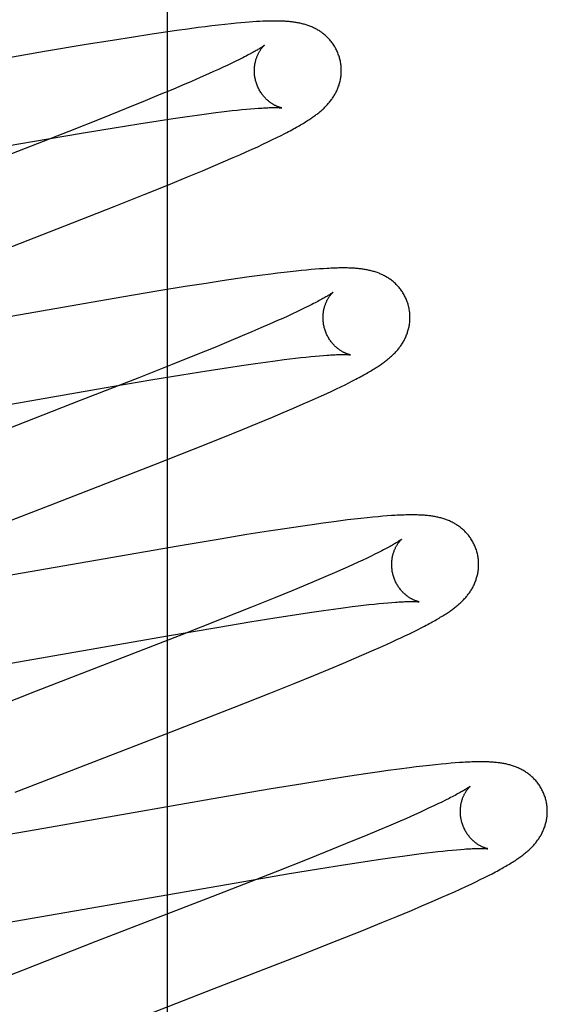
# Model space of a CAD drawing. Header units: inches. Extents: x 0 to 293, y 0 to 190.
# Tile 49 of 84: x 98.622 to 98.743, y 97.991 to 98.217. Entities that reach past the tile are written whole.
import ezdxf

# ---------------------------------------------------------------- set-up
doc = ezdxf.new("R2010")
doc.units = ezdxf.units.IN
doc.header["$LTSCALE"] = 16.12069
doc.header["$MEASUREMENT"] = 0
doc.linetypes.add('HIDDEN', pattern=[0.2, 0.1, -0.1])
doc.layers.add('DEFAULT_2', color=8, linetype='HIDDEN')

msp = doc.modelspace()

# ---------------------------------------------------------------- linework, layer by layer
at = {"layer": 'DEFAULT_2', "color": 8, "linetype": 'HIDDEN'}
for p, q in [((98.65561, 94.30945), (98.65561, 99.80995)), ((98.66269, 98.21551), (98.66025, 98.21519)), ((98.66427, 98.21572), (98.66269, 98.21551)), ((98.66581, 98.21591), (98.66427, 98.21572)), ((98.66731, 98.21608), (98.66581, 98.21591)), ((98.66878, 98.21625), (98.66731, 98.21608)), ((98.67022, 98.2164), (98.66878, 98.21625)), ((98.67143, 98.21652), (98.67022, 98.2164)), ((98.67249, 98.21662), (98.67143, 98.21652)), ((98.67347, 98.2167), (98.67249, 98.21662)), ((98.6744, 98.21677), (98.67347, 98.2167)), ((98.67526, 98.21684), (98.6744, 98.21677)), ((98.67607, 98.21689), (98.67526, 98.21684)), ((98.67684, 98.21693), (98.67607, 98.21689)), ((98.64779, 98.21335), (98.64294, 98.21258)), ((98.65153, 98.21393), (98.64779, 98.21335)), ((98.65512, 98.21446), (98.65153, 98.21393)), ((98.65773, 98.21484), (98.65512, 98.21446)), ((98.66025, 98.21519), (98.65773, 98.21484)), ((98.63686, 98.21159), (98.6273, 98.20998)), ((98.64294, 98.21258), (98.63686, 98.21159)), ((98.6273, 98.20998), (98.57644, 98.20114)), ((98.66944, 98.20688), (98.66841, 98.2064)), ((98.6704, 98.20734), (98.66944, 98.20688)), ((98.67131, 98.20778), (98.6704, 98.20734)), ((98.67216, 98.2082), (98.67131, 98.20778)), ((98.67295, 98.20859), (98.67216, 98.2082)), ((98.66501, 98.20485), (98.66313, 98.20402)), ((98.6662, 98.20538), (98.66501, 98.20485)), ((98.66734, 98.2059), (98.6662, 98.20538)), ((98.66841, 98.2064), (98.66734, 98.2059)), ((98.65903, 98.20225), (98.65682, 98.20131)), ((98.66114, 98.20315), (98.65903, 98.20225)), ((98.66313, 98.20402), (98.66114, 98.20315)), ((98.65372, 98.20002), (98.65045, 98.19867)), ((98.65682, 98.20131), (98.65372, 98.20002)), ((98.65045, 98.19867), (98.64613, 98.19691)), ((98.64613, 98.19691), (98.64065, 98.19472)), ((98.66011, 98.19507), (98.66241, 98.19539)), ((98.66241, 98.19539), (98.6646, 98.19569)), ((98.6646, 98.19569), (98.66668, 98.19596)), ((98.66668, 98.19596), (98.66799, 98.19612)), ((98.66799, 98.19612), (98.66926, 98.19627)), ((98.66926, 98.19627), (98.67047, 98.19641)), ((98.67047, 98.19641), (98.67162, 98.19653)), ((98.67162, 98.19653), (98.67272, 98.19665)), ((98.67272, 98.19665), (98.67374, 98.19674)), ((98.67374, 98.19674), (98.6747, 98.19683)), ((98.6747, 98.19683), (98.67563, 98.1969)), ((98.64065, 98.19472), (98.6329, 98.19165)), ((98.6433, 98.19248), (98.649, 98.19339)), ((98.649, 98.19339), (98.65348, 98.19409)), ((98.65348, 98.19409), (98.65689, 98.1946)), ((98.65689, 98.1946), (98.66011, 98.19507)), ((98.6329, 98.19165), (98.61833, 98.18596)), ((98.62452, 98.18931), (98.63627, 98.19131)), ((98.63627, 98.19131), (98.6433, 98.19248)), ((98.68078, 98.19025), (98.68172, 98.19072)), ((98.68172, 98.19072), (98.68259, 98.19117)), ((98.57448, 98.18061), (98.62452, 98.18931)), ((98.67634, 98.18813), (98.67756, 98.1887)), ((98.67756, 98.1887), (98.6787, 98.18924)), ((98.6787, 98.18924), (98.67978, 98.18976)), ((98.67978, 98.18976), (98.68078, 98.19025)), ((98.67073, 98.18562), (98.67222, 98.18627)), ((98.67222, 98.18627), (98.67366, 98.18692)), ((98.67366, 98.18692), (98.67504, 98.18754)), ((98.67504, 98.18754), (98.67634, 98.18813)), ((98.66607, 98.18361), (98.66843, 98.18462)), ((98.66843, 98.18462), (98.67073, 98.18562)), ((98.66023, 98.18117), (98.66363, 98.18258)), ((98.66363, 98.18258), (98.66607, 98.18361)), ((98.6502, 98.1771), (98.6558, 98.17935)), ((98.6558, 98.17935), (98.66023, 98.18117)), ((98.64335, 98.17437), (98.6502, 98.1771)), ((98.63197, 98.16991), (98.64335, 98.17437)), ((98.68091, 98.15903), (98.67933, 98.15883)), ((98.68241, 98.15921), (98.68091, 98.15903)), ((98.68383, 98.15937), (98.68241, 98.15921)), ((98.68516, 98.15952), (98.68383, 98.15937)), ((98.6864, 98.15965), (98.68516, 98.15952)), ((98.68755, 98.15976), (98.6864, 98.15965)), ((98.68862, 98.15986), (98.68755, 98.15976)), ((98.68963, 98.15994), (98.68862, 98.15986)), ((98.69058, 98.16001), (98.68963, 98.15994)), ((98.69148, 98.16007), (98.69058, 98.16001)), ((98.66448, 98.1567), (98.65964, 98.15594)), ((98.6682, 98.15727), (98.66448, 98.1567)), ((98.67177, 98.1578), (98.6682, 98.15727)), ((98.67435, 98.15816), (98.67177, 98.1578)), ((98.67687, 98.15851), (98.67435, 98.15816)), ((98.67933, 98.15883), (98.67687, 98.15851)), ((98.65359, 98.15495), (98.64512, 98.15354)), ((98.65964, 98.15594), (98.65359, 98.15495)), ((98.64512, 98.15354), (98.58373, 98.14289)), ((98.68533, 98.15013), (98.68431, 98.14966)), ((98.68629, 98.15059), (98.68533, 98.15013)), ((98.68719, 98.15103), (98.68629, 98.15059)), ((98.68803, 98.15144), (98.68719, 98.15103)), ((98.68881, 98.15184), (98.68803, 98.15144)), ((98.68093, 98.14812), (98.67907, 98.14729)), ((98.68211, 98.14865), (98.68093, 98.14812)), ((98.68324, 98.14916), (98.68211, 98.14865)), ((98.68431, 98.14966), (98.68324, 98.14916)), ((98.67499, 98.14553), (98.6728, 98.1446)), ((98.67708, 98.14643), (98.67499, 98.14553)), ((98.67907, 98.14729), (98.67708, 98.14643)), ((98.66971, 98.14331), (98.66645, 98.14197)), ((98.6728, 98.1446), (98.66971, 98.14331)), ((98.66645, 98.14197), (98.66216, 98.14022)), ((98.66216, 98.14022), (98.65671, 98.13803)), ((98.67583, 98.13827), (98.67815, 98.1386)), ((98.67815, 98.1386), (98.68035, 98.13889)), ((98.68035, 98.13889), (98.68244, 98.13916)), ((98.68244, 98.13916), (98.68377, 98.13933)), ((98.68377, 98.13933), (98.68504, 98.13948)), ((98.68504, 98.13948), (98.68626, 98.13962)), ((98.68626, 98.13962), (98.68742, 98.13974)), ((98.68742, 98.13974), (98.68853, 98.13986)), ((98.68853, 98.13986), (98.68957, 98.13996)), ((98.68957, 98.13996), (98.69055, 98.14004)), ((98.69055, 98.14004), (98.69147, 98.14012)), ((98.65671, 98.13803), (98.64898, 98.13497)), ((98.65888, 98.13565), (98.66462, 98.13658)), ((98.66462, 98.13658), (98.66915, 98.13728)), ((98.66915, 98.13728), (98.67258, 98.1378)), ((98.67258, 98.1378), (98.67583, 98.13827)), ((98.64898, 98.13497), (98.63554, 98.12972)), ((98.64104, 98.13265), (98.65179, 98.13448)), ((98.65179, 98.13448), (98.65888, 98.13565)), ((98.69731, 98.13383), (98.69815, 98.13425)), ((98.69815, 98.13425), (98.69893, 98.13466)), ((98.59071, 98.12389), (98.64104, 98.13265)), ((98.69221, 98.13138), (98.69337, 98.13192)), ((98.69337, 98.13192), (98.69446, 98.13243)), ((98.69446, 98.13243), (98.69547, 98.13292)), ((98.69547, 98.13292), (98.69642, 98.13339)), ((98.69642, 98.13339), (98.69731, 98.13383)), ((98.63554, 98.12972), (98.6079, 98.11903)), ((98.68682, 98.12896), (98.68828, 98.1296)), ((98.68828, 98.1296), (98.68967, 98.13022)), ((98.68967, 98.13022), (98.69098, 98.13081)), ((98.69098, 98.13081), (98.69221, 98.13138)), ((98.68218, 98.12696), (98.68454, 98.12797)), ((98.68454, 98.12797), (98.68682, 98.12896)), ((98.67639, 98.12453), (98.67976, 98.12593)), ((98.67976, 98.12593), (98.68218, 98.12696)), ((98.6683, 98.12123), (98.67287, 98.12309)), ((98.67287, 98.12309), (98.67639, 98.12453)), ((98.66158, 98.11855), (98.6683, 98.12123)), ((98.65246, 98.11496), (98.66158, 98.11855)), ((98.69855, 98.10246), (98.69701, 98.10228)), ((98.70005, 98.10263), (98.69855, 98.10246)), ((98.70149, 98.10279), (98.70005, 98.10263)), ((98.70281, 98.10292), (98.70149, 98.10279)), ((98.70401, 98.10303), (98.70281, 98.10292)), ((98.70511, 98.10312), (98.70401, 98.10303)), ((98.70614, 98.1032), (98.70511, 98.10312)), ((98.68257, 98.10026), (98.67879, 98.09968)), ((98.68621, 98.10081), (98.68257, 98.10026)), ((98.68885, 98.10119), (98.68621, 98.10081)), ((98.6914, 98.10155), (98.68885, 98.10119)), ((98.69387, 98.10188), (98.6914, 98.10155)), ((98.69546, 98.10208), (98.69387, 98.10188)), ((98.69701, 98.10228), (98.69546, 98.10208)), ((98.66774, 98.09789), (98.65808, 98.09626)), ((98.67388, 98.0989), (98.66774, 98.09789)), ((98.67879, 98.09968), (98.67388, 98.0989)), ((98.65808, 98.09626), (98.60919, 98.08776)), ((98.70149, 98.09352), (98.70049, 98.09305)), ((98.70243, 98.09397), (98.70149, 98.09352)), ((98.70331, 98.0944), (98.70243, 98.09397)), ((98.70413, 98.09481), (98.70331, 98.0944)), ((98.70489, 98.09519), (98.70413, 98.09481)), ((98.69595, 98.09098), (98.69403, 98.09014)), ((98.69716, 98.09152), (98.69595, 98.09098)), ((98.69833, 98.09205), (98.69716, 98.09152)), ((98.69944, 98.09256), (98.69833, 98.09205)), ((98.70049, 98.09305), (98.69944, 98.09256)), ((98.69199, 98.08925), (98.68985, 98.08834)), ((98.69403, 98.09014), (98.69199, 98.08925)), ((98.68683, 98.08707), (98.68445, 98.08608)), ((98.68985, 98.08834), (98.68683, 98.08707)), ((98.68028, 98.08437), (98.67495, 98.08222)), ((98.68445, 98.08608), (98.68028, 98.08437)), ((98.67495, 98.08222), (98.66835, 98.07959)), ((98.6938, 98.08179), (98.69601, 98.08208)), ((98.69601, 98.08208), (98.6981, 98.08236)), ((98.6981, 98.08236), (98.69943, 98.08252)), ((98.69943, 98.08252), (98.70071, 98.08267)), ((98.70071, 98.08267), (98.70193, 98.08281)), ((98.70193, 98.08281), (98.7031, 98.08294)), ((98.7031, 98.08294), (98.7042, 98.08305)), ((98.7042, 98.08305), (98.70525, 98.08315)), ((98.70525, 98.08315), (98.70624, 98.08324)), ((98.70624, 98.08324), (98.70716, 98.08332)), ((98.67453, 98.07884), (98.68027, 98.07976)), ((98.68027, 98.07976), (98.68479, 98.08047)), ((98.68479, 98.08047), (98.68822, 98.08099)), ((98.68822, 98.08099), (98.69148, 98.08146)), ((98.69148, 98.08146), (98.6938, 98.08179)), ((98.65561, 98.07564), (98.66744, 98.07766)), ((98.66835, 98.07959), (98.65829, 98.07564)), ((98.66744, 98.07766), (98.67453, 98.07884)), ((98.71307, 98.07702), (98.71391, 98.07745)), ((98.71391, 98.07745), (98.7147, 98.07786)), ((98.60062, 98.0661), (98.65561, 98.07564)), ((98.65829, 98.07564), (98.62542, 98.06291)), ((98.7102, 98.07562), (98.71122, 98.07611)), ((98.71122, 98.07611), (98.71218, 98.07658)), ((98.71218, 98.07658), (98.71307, 98.07702)), ((98.7031, 98.07238), (98.70456, 98.07303)), ((98.70456, 98.07303), (98.70597, 98.07366)), ((98.70597, 98.07366), (98.70729, 98.07426)), ((98.70729, 98.07426), (98.70852, 98.07483)), ((98.69852, 98.0704), (98.70084, 98.07139)), ((98.70084, 98.07139), (98.7031, 98.07238)), ((98.69275, 98.06798), (98.6961, 98.06937)), ((98.6961, 98.06937), (98.69852, 98.0704)), ((98.68471, 98.06469), (98.68926, 98.06654)), ((98.68926, 98.06654), (98.69275, 98.06798)), ((98.679, 98.0624), (98.68471, 98.06469)), ((98.62542, 98.06291), (98.60749, 98.05592)), ((98.671, 98.05924), (98.679, 98.0624)), ((98.65507, 98.05304), (98.671, 98.05924)), ((98.62055, 98.03966), (98.65507, 98.05304)), ((98.71584, 98.04584), (98.71434, 98.04567)), ((98.71725, 98.04599), (98.71584, 98.04584)), ((98.71854, 98.04612), (98.71725, 98.04599)), ((98.71972, 98.04623), (98.71854, 98.04612)), ((98.7208, 98.04632), (98.71972, 98.04623)), ((98.72179, 98.0464), (98.7208, 98.04632)), ((98.72272, 98.04647), (98.72179, 98.0464)), ((98.70116, 98.04389), (98.6975, 98.04334)), ((98.70381, 98.04428), (98.70116, 98.04389)), ((98.70638, 98.04464), (98.70381, 98.04428)), ((98.70887, 98.04498), (98.70638, 98.04464)), ((98.71126, 98.04529), (98.70887, 98.04498)), ((98.71281, 98.04549), (98.71126, 98.04529)), ((98.71434, 98.04567), (98.71281, 98.04549)), ((98.68676, 98.04163), (98.67947, 98.04042)), ((98.69274, 98.0426), (98.68676, 98.04163)), ((98.6975, 98.04334), (98.69274, 98.0426)), ((98.67947, 98.04042), (98.6674, 98.03836)), ((98.6674, 98.03836), (98.62539, 98.03103)), ((98.7178, 98.03697), (98.71683, 98.03651)), ((98.7187, 98.03741), (98.7178, 98.03697)), ((98.71955, 98.03783), (98.7187, 98.03741)), ((98.72034, 98.03823), (98.71955, 98.03783)), ((98.71241, 98.03449), (98.71053, 98.03366)), ((98.7136, 98.03502), (98.71241, 98.03449)), ((98.71473, 98.03554), (98.7136, 98.03502)), ((98.71581, 98.03604), (98.71473, 98.03554)), ((98.71683, 98.03651), (98.71581, 98.03604)), ((98.70854, 98.03279), (98.70644, 98.03189)), ((98.71053, 98.03366), (98.70854, 98.03279)), ((98.62539, 98.03103), (98.61266, 98.02886)), ((98.70423, 98.03096), (98.70113, 98.02966)), ((98.70644, 98.03189), (98.70423, 98.03096)), ((98.69786, 98.02831), (98.69355, 98.02656)), ((98.70113, 98.02966), (98.69786, 98.02831)), ((98.69355, 98.02656), (98.68808, 98.02436)), ((98.70961, 98.025), (98.71182, 98.0253)), ((98.71182, 98.0253), (98.71391, 98.02557)), ((98.71391, 98.02557), (98.71524, 98.02573)), ((98.71524, 98.02573), (98.71652, 98.02588)), ((98.71652, 98.02588), (98.71774, 98.02602)), ((98.71774, 98.02602), (98.71891, 98.02615)), ((98.71891, 98.02615), (98.72001, 98.02626)), ((98.72001, 98.02626), (98.72106, 98.02637)), ((98.72106, 98.02637), (98.72205, 98.02645)), ((98.72205, 98.02645), (98.72297, 98.02653)), ((98.68808, 98.02436), (98.68033, 98.0213)), ((98.69606, 98.02297), (98.70059, 98.02368)), ((98.70059, 98.02368), (98.70403, 98.0242)), ((98.70403, 98.0242), (98.70728, 98.02467)), ((98.70728, 98.02467), (98.70961, 98.025)), ((98.68033, 98.0213), (98.66578, 98.01562)), ((98.67137, 98.01885), (98.68322, 98.02087)), ((98.68322, 98.02087), (98.69032, 98.02205)), ((98.69032, 98.02205), (98.69606, 98.02297)), ((98.72939, 98.0205), (98.73023, 98.02093)), ((98.61631, 98.0093), (98.67137, 98.01885)), ((98.72421, 98.01799), (98.7254, 98.01855)), ((98.7254, 98.01855), (98.72651, 98.01907)), ((98.72651, 98.01907), (98.72753, 98.01957)), ((98.72753, 98.01957), (98.72849, 98.02005)), ((98.72849, 98.02005), (98.72939, 98.0205)), ((98.72015, 98.01615), (98.72158, 98.01679)), ((98.72158, 98.01679), (98.72294, 98.0174)), ((98.72294, 98.0174), (98.72421, 98.01799)), ((98.66578, 98.01562), (98.63915, 98.00531)), ((98.71411, 98.01352), (98.71643, 98.01452)), ((98.71643, 98.01452), (98.71868, 98.0155)), ((98.71868, 98.0155), (98.72015, 98.01615)), ((98.70834, 98.0111), (98.71169, 98.0125)), ((98.71169, 98.0125), (98.71411, 98.01352)), ((98.70031, 98.00782), (98.70486, 98.00967)), ((98.70486, 98.00967), (98.70834, 98.0111)), ((98.69461, 98.00554), (98.70031, 98.00782)), ((98.63915, 98.00531), (98.62237, 97.99877)), ((98.68559, 98.00198), (98.69461, 98.00554)), ((98.66635, 97.9945), (98.68559, 98.00198)), ((98.62237, 97.99877), (98.61257, 97.99489)), ((98.6363, 97.98285), (98.66635, 97.9945))]:
    msp.add_line(p, q, dxfattribs=at)
for points in [[(98.69518, 98.2085), (98.69512, 98.20871), (98.69505, 98.20896), (98.69496, 98.2092), (98.69488, 98.20944), (98.69478, 98.20968), (98.69468, 98.20992), (98.69458, 98.21015), (98.69447, 98.21038), (98.69435, 98.21061), (98.69423, 98.21083), (98.6941, 98.21105), (98.69397, 98.21127), (98.69383, 98.21148), (98.69369, 98.21169), (98.69355, 98.2119), (98.6934, 98.2121), (98.69325, 98.21229), (98.69309, 98.21248), (98.69293, 98.21267), (98.69277, 98.21285), (98.6926, 98.21303), (98.69243, 98.21321), (98.69226, 98.21338), (98.69209, 98.21354), (98.69191, 98.2137), (98.69173, 98.21386), (98.69155, 98.21401), (98.69136, 98.21415), (98.69117, 98.21429), (98.69099, 98.21443), (98.69079, 98.21456), (98.6906, 98.21469), (98.6904, 98.21482), (98.6902, 98.21494), (98.69, 98.21506), (98.6898, 98.21517), (98.68959, 98.21528), (98.68938, 98.21539), (98.68918, 98.21549), (98.68897, 98.21558), (98.68876, 98.21567), (98.68855, 98.21576), (98.68834, 98.21585), (98.68812, 98.21593), (98.68791, 98.21601), (98.68769, 98.21608), (98.68747, 98.21615), (98.68725, 98.21622), (98.68702, 98.21628), (98.6868, 98.21634), (98.68658, 98.2164), (98.68635, 98.21646), (98.68612, 98.21651), (98.6859, 98.21656), (98.68567, 98.2166), (98.68544, 98.21664), (98.68521, 98.21668), (98.68498, 98.21672), (98.68475, 98.21675), (98.68452, 98.21679), (98.68429, 98.21682), (98.68405, 98.21684), (98.68382, 98.21687), (98.68358, 98.21689), (98.68334, 98.21691), (98.68309, 98.21693), (98.68285, 98.21695), (98.68259, 98.21696), (98.68234, 98.21698), (98.68208, 98.21699), (98.68182, 98.217), (98.68156, 98.21701), (98.68129, 98.21702), (98.68101, 98.21702), (98.68073, 98.21703), (98.68044, 98.21703), (98.68015, 98.21703), (98.67985, 98.21703), (98.67955, 98.21702), (98.67923, 98.21702), (98.67892, 98.21701), (98.67859, 98.217), (98.67826, 98.21699), (98.67791, 98.21698), (98.67756, 98.21697), (98.67684, 98.21693)], [(98.67786, 98.21144), (98.67786, 98.21143), (98.67784, 98.21142), (98.67782, 98.2114), (98.67779, 98.21138), (98.67775, 98.21135), (98.6777, 98.21131), (98.67764, 98.21127), (98.67757, 98.21122), (98.67749, 98.21116), (98.6774, 98.2111), (98.67729, 98.21103), (98.67718, 98.21096), (98.67705, 98.21087), (98.6769, 98.21078), (98.67675, 98.21068), (98.67658, 98.21058), (98.67639, 98.21047), (98.67619, 98.21035), (98.67597, 98.21022), (98.67574, 98.21008), (98.67549, 98.20994), (98.67522, 98.2098), (98.67495, 98.20964), (98.67465, 98.20948), (98.67434, 98.20932), (98.67402, 98.20915), (98.67368, 98.20897), (98.67332, 98.20878), (98.67295, 98.20859)], [(98.67592, 98.20314), (98.67586, 98.20334), (98.67581, 98.20358), (98.67576, 98.20381), (98.67571, 98.20405), (98.67568, 98.20428), (98.67564, 98.20452), (98.67562, 98.20475), (98.6756, 98.20498), (98.67559, 98.20521), (98.67558, 98.20544), (98.67558, 98.20567), (98.67559, 98.2059), (98.6756, 98.20612), (98.67561, 98.20634), (98.67563, 98.20656), (98.67566, 98.20677), (98.67569, 98.20698), (98.67572, 98.20718), (98.67576, 98.20739), (98.6758, 98.20758), (98.67585, 98.20777), (98.67589, 98.20796), (98.67595, 98.20814), (98.676, 98.20831), (98.67605, 98.20848), (98.67611, 98.20865), (98.67617, 98.2088), (98.67623, 98.20896), (98.6763, 98.20911), (98.67636, 98.20925), (98.67642, 98.20939), (98.67649, 98.20953), (98.67656, 98.20966), (98.67662, 98.20978), (98.67669, 98.2099), (98.67675, 98.21002), (98.67682, 98.21013), (98.67689, 98.21023), (98.67695, 98.21034), (98.67702, 98.21043), (98.67708, 98.21053), (98.67714, 98.21061), (98.67721, 98.2107), (98.67727, 98.21078), (98.67733, 98.21085), (98.67738, 98.21093), (98.67744, 98.21099), (98.67749, 98.21106), (98.67754, 98.21111), (98.67759, 98.21117), (98.67764, 98.21122), (98.67768, 98.21126), (98.67772, 98.2113), (98.67775, 98.21134), (98.67779, 98.21137), (98.67781, 98.21139), (98.67783, 98.21141), (98.67785, 98.21143), (98.67786, 98.21144), (98.67787, 98.21144)], [(98.68259, 98.19117), (98.68301, 98.19138), (98.68341, 98.19159), (98.6838, 98.1918), (98.68418, 98.192), (98.68454, 98.1922), (98.68489, 98.1924), (98.68524, 98.19259), (98.68557, 98.19277), (98.68588, 98.19295), (98.68619, 98.19313), (98.68649, 98.19331), (98.68677, 98.19348), (98.68705, 98.19365), (98.68732, 98.19381), (98.68758, 98.19397), (98.68783, 98.19413), (98.68807, 98.19429), (98.68831, 98.19444), (98.68854, 98.1946), (98.68876, 98.19475), (98.68898, 98.1949), (98.68919, 98.19505), (98.68939, 98.1952), (98.6896, 98.19534), (98.6898, 98.19549), (98.68999, 98.19564), (98.69018, 98.19579), (98.69037, 98.19594), (98.69056, 98.19609), (98.69074, 98.19624), (98.69092, 98.19639), (98.69109, 98.19655), (98.69127, 98.1967), (98.69144, 98.19686), (98.69161, 98.19702), (98.69178, 98.19718), (98.69195, 98.19735), (98.69211, 98.19752), (98.69227, 98.19769), (98.69243, 98.19786), (98.69258, 98.19804), (98.69274, 98.19821), (98.69289, 98.19839), (98.69303, 98.19858), (98.69317, 98.19876), (98.69331, 98.19895), (98.69345, 98.19913), (98.69358, 98.19932), (98.69371, 98.19952), (98.69383, 98.19971), (98.69396, 98.19991), (98.69408, 98.20012), (98.69419, 98.20032), (98.6943, 98.20053), (98.69441, 98.20074), (98.69451, 98.20096), (98.69461, 98.20117), (98.69471, 98.20139), (98.6948, 98.20161), (98.69488, 98.20183), (98.69496, 98.20206), (98.69504, 98.20229), (98.69511, 98.20252), (98.69518, 98.20275), (98.69524, 98.20299), (98.6953, 98.20322), (98.69535, 98.20347), (98.6954, 98.20371), (98.69544, 98.20396), (98.69548, 98.2042), (98.69551, 98.20445), (98.69553, 98.20471), (98.69555, 98.20496), (98.69556, 98.20521), (98.69557, 98.20547), (98.69557, 98.20573), (98.69557, 98.20598), (98.69556, 98.20624), (98.69554, 98.2065), (98.69552, 98.20676), (98.69549, 98.20701), (98.69545, 98.20727), (98.69541, 98.20753), (98.69536, 98.20778), (98.6953, 98.20804), (98.69524, 98.20829), (98.69518, 98.2085)], [(98.68187, 98.19705), (98.68186, 98.19705), (98.68185, 98.19705), (98.68183, 98.19705), (98.6818, 98.19706), (98.68176, 98.19707), (98.68172, 98.19708), (98.68168, 98.19709), (98.68162, 98.1971), (98.68156, 98.19712), (98.6815, 98.19714), (98.68143, 98.19716), (98.68136, 98.19718), (98.68128, 98.19721), (98.6812, 98.19723), (98.68111, 98.19727), (98.68102, 98.1973), (98.68093, 98.19734), (98.68083, 98.19738), (98.68073, 98.19742), (98.68063, 98.19747), (98.68052, 98.19752), (98.68041, 98.19757), (98.6803, 98.19763), (98.68019, 98.19769), (98.68007, 98.19775), (98.67995, 98.19782), (98.67983, 98.19789), (98.67971, 98.19797), (98.67959, 98.19805), (98.67946, 98.19814), (98.67933, 98.19823), (98.6792, 98.19832), (98.67906, 98.19842), (98.67893, 98.19853), (98.6788, 98.19864), (98.67866, 98.19876), (98.67852, 98.19888), (98.67839, 98.199), (98.67825, 98.19914), (98.67811, 98.19928), (98.67798, 98.19942), (98.67784, 98.19958), (98.6777, 98.19974), (98.67757, 98.1999), (98.67744, 98.20007), (98.67731, 98.20024), (98.67718, 98.20042), (98.67706, 98.20061), (98.67694, 98.2008), (98.67682, 98.201), (98.67671, 98.2012), (98.6766, 98.2014), (98.67649, 98.20161), (98.67639, 98.20183), (98.6763, 98.20204), (98.67621, 98.20226), (98.67613, 98.20249), (98.67605, 98.20271), (98.67597, 98.20294), (98.67592, 98.20314)], [(98.67563, 98.1969), (98.67649, 98.19697), (98.6769, 98.19699), (98.67729, 98.19702), (98.67766, 98.19704), (98.67801, 98.19706), (98.67835, 98.19707), (98.67866, 98.19709), (98.67896, 98.1971), (98.67924, 98.19711), (98.67951, 98.19711), (98.67976, 98.19712), (98.67999, 98.19712), (98.6802, 98.19712), (98.6804, 98.19712), (98.68059, 98.19712), (98.68076, 98.19711), (98.68092, 98.19711), (98.68106, 98.1971), (98.68119, 98.1971), (98.68131, 98.19709), (98.68142, 98.19709), (98.68151, 98.19708), (98.68159, 98.19707), (98.68166, 98.19707), (98.68172, 98.19706), (98.68177, 98.19706), (98.68181, 98.19705), (98.68184, 98.19705), (98.68186, 98.19705), (98.68187, 98.19705)], [(98.58874, 98.15315), (98.61225, 98.16227), (98.63197, 98.16991)], [(98.71098, 98.15171), (98.71091, 98.15192), (98.71084, 98.15217), (98.71075, 98.15242), (98.71066, 98.15266), (98.71057, 98.1529), (98.71047, 98.15314), (98.71036, 98.15338), (98.71025, 98.15361), (98.71013, 98.15384), (98.71, 98.15406), (98.70988, 98.15429), (98.70974, 98.15451), (98.70961, 98.15472), (98.70946, 98.15493), (98.70932, 98.15514), (98.70917, 98.15534), (98.70901, 98.15554), (98.70885, 98.15573), (98.70869, 98.15592), (98.70852, 98.1561), (98.70835, 98.15628), (98.70818, 98.15646), (98.70801, 98.15663), (98.70783, 98.15679), (98.70765, 98.15695), (98.70747, 98.15711), (98.70728, 98.15726), (98.70709, 98.1574), (98.7069, 98.15755), (98.70671, 98.15768), (98.70652, 98.15782), (98.70632, 98.15795), (98.70612, 98.15807), (98.70591, 98.1582), (98.70571, 98.15831), (98.7055, 98.15842), (98.7053, 98.15853), (98.70509, 98.15864), (98.70488, 98.15874), (98.70467, 98.15883), (98.70446, 98.15892), (98.70424, 98.15901), (98.70402, 98.1591), (98.70381, 98.15918), (98.70359, 98.15925), (98.70336, 98.15933), (98.70314, 98.1594), (98.70292, 98.15946), (98.70269, 98.15953), (98.70247, 98.15959), (98.70224, 98.15964), (98.70201, 98.15969), (98.70178, 98.15974), (98.70155, 98.15979), (98.70132, 98.15984), (98.70109, 98.15988), (98.70086, 98.15991), (98.70063, 98.15995), (98.70039, 98.15998), (98.70015, 98.16001), (98.69991, 98.16004), (98.69967, 98.16007), (98.69943, 98.16009), (98.69918, 98.16012), (98.69892, 98.16014), (98.69866, 98.16016), (98.6984, 98.16017), (98.69813, 98.16019), (98.69785, 98.1602), (98.69756, 98.16021), (98.69727, 98.16022), (98.69697, 98.16023), (98.69667, 98.16023), (98.69635, 98.16024), (98.69603, 98.16024), (98.6957, 98.16024), (98.69536, 98.16023), (98.69502, 98.16023), (98.69466, 98.16022), (98.69429, 98.16021), (98.69392, 98.1602), (98.69354, 98.16018), (98.69315, 98.16016), (98.69274, 98.16015), (98.69233, 98.16012), (98.69148, 98.16007)], [(98.69366, 98.15465), (98.69365, 98.15464), (98.69363, 98.15463), (98.69361, 98.15461), (98.69358, 98.15459), (98.69354, 98.15456), (98.6935, 98.15453), (98.69344, 98.15448), (98.69337, 98.15444), (98.69329, 98.15438), (98.6932, 98.15432), (98.6931, 98.15425), (98.69299, 98.15418), (98.69286, 98.15409), (98.69272, 98.154), (98.69256, 98.15391), (98.69239, 98.1538), (98.69221, 98.15369), (98.69201, 98.15357), (98.6918, 98.15345), (98.69157, 98.15332), (98.69132, 98.15318), (98.69106, 98.15303), (98.69079, 98.15288), (98.6905, 98.15272), (98.69019, 98.15256), (98.68987, 98.15239), (98.68953, 98.15221), (98.68918, 98.15203), (98.68881, 98.15184)], [(98.69171, 98.14635), (98.69165, 98.14655), (98.6916, 98.14678), (98.69155, 98.14702), (98.6915, 98.14725), (98.69147, 98.14749), (98.69144, 98.14772), (98.69141, 98.14796), (98.69139, 98.14819), (98.69138, 98.14842), (98.69137, 98.14865), (98.69137, 98.14888), (98.69138, 98.1491), (98.69139, 98.14932), (98.6914, 98.14954), (98.69142, 98.14976), (98.69145, 98.14997), (98.69148, 98.15018), (98.69151, 98.15039), (98.69155, 98.15059), (98.69159, 98.15078), (98.69163, 98.15097), (98.69168, 98.15116), (98.69173, 98.15134), (98.69179, 98.15151), (98.69184, 98.15168), (98.6919, 98.15185), (98.69196, 98.15201), (98.69202, 98.15216), (98.69208, 98.15231), (98.69215, 98.15245), (98.69221, 98.15259), (98.69228, 98.15273), (98.69234, 98.15286), (98.69241, 98.15298), (98.69247, 98.1531), (98.69254, 98.15322), (98.69261, 98.15333), (98.69267, 98.15343), (98.69274, 98.15354), (98.6928, 98.15363), (98.69287, 98.15373), (98.69293, 98.15382), (98.69299, 98.1539), (98.69305, 98.15398), (98.69311, 98.15406), (98.69317, 98.15413), (98.69322, 98.1542), (98.69328, 98.15426), (98.69333, 98.15432), (98.69338, 98.15437), (98.69342, 98.15442), (98.69347, 98.15447), (98.69351, 98.15451), (98.69354, 98.15454), (98.69357, 98.15457), (98.6936, 98.1546), (98.69362, 98.15462), (98.69364, 98.15463), (98.69365, 98.15464), (98.69366, 98.15465)], [(98.69893, 98.13466), (98.69931, 98.13486), (98.69968, 98.13506), (98.70004, 98.13525), (98.70038, 98.13544), (98.70072, 98.13562), (98.70105, 98.13581), (98.70137, 98.13599), (98.70168, 98.13616), (98.70198, 98.13634), (98.70227, 98.13651), (98.70255, 98.13668), (98.70283, 98.13685), (98.7031, 98.13701), (98.70336, 98.13718), (98.70361, 98.13734), (98.70386, 98.13749), (98.7041, 98.13765), (98.70433, 98.13781), (98.70456, 98.13796), (98.70478, 98.13811), (98.70499, 98.13826), (98.7052, 98.13841), (98.7054, 98.13856), (98.7056, 98.13871), (98.7058, 98.13886), (98.70599, 98.13901), (98.70618, 98.13916), (98.70636, 98.13931), (98.70655, 98.13946), (98.70673, 98.13962), (98.7069, 98.13977), (98.70708, 98.13993), (98.70725, 98.14009), (98.70742, 98.14025), (98.70759, 98.14041), (98.70775, 98.14058), (98.70792, 98.14074), (98.70808, 98.14091), (98.70824, 98.14109), (98.70839, 98.14126), (98.70854, 98.14144), (98.70869, 98.14162), (98.70884, 98.1418), (98.70898, 98.14199), (98.70912, 98.14217), (98.70925, 98.14236), (98.70938, 98.14255), (98.70951, 98.14274), (98.70963, 98.14294), (98.70976, 98.14314), (98.70987, 98.14334), (98.70999, 98.14355), (98.7101, 98.14376), (98.71021, 98.14397), (98.71031, 98.14418), (98.71041, 98.1444), (98.7105, 98.14461), (98.71059, 98.14483), (98.71068, 98.14506), (98.71076, 98.14528), (98.71083, 98.14551), (98.7109, 98.14574), (98.71097, 98.14597), (98.71103, 98.14621), (98.71109, 98.14644), (98.71114, 98.14669), (98.71119, 98.14693), (98.71123, 98.14717), (98.71127, 98.14742), (98.7113, 98.14767), (98.71132, 98.14792), (98.71134, 98.14818), (98.71136, 98.14843), (98.71136, 98.14868), (98.71136, 98.14894), (98.71136, 98.1492), (98.71135, 98.14946), (98.71133, 98.14971), (98.71131, 98.14997), (98.71128, 98.15023), (98.71124, 98.15048), (98.7112, 98.15074), (98.71115, 98.15099), (98.71109, 98.15125), (98.71103, 98.1515), (98.71098, 98.15171)], [(98.69765, 98.14026), (98.69766, 98.14025), (98.69765, 98.14026), (98.69764, 98.14026), (98.69762, 98.14026), (98.69759, 98.14027), (98.69756, 98.14028), (98.69751, 98.14028), (98.69747, 98.1403), (98.69741, 98.14031), (98.69736, 98.14033), (98.69729, 98.14034), (98.69722, 98.14037), (98.69715, 98.14039), (98.69707, 98.14041), (98.69699, 98.14044), (98.6969, 98.14047), (98.69681, 98.14051), (98.69672, 98.14055), (98.69662, 98.14059), (98.69652, 98.14063), (98.69642, 98.14068), (98.69631, 98.14073), (98.69621, 98.14078), (98.6961, 98.14083), (98.69598, 98.1409), (98.69587, 98.14096), (98.69575, 98.14103), (98.69563, 98.1411), (98.6955, 98.14118), (98.69538, 98.14126), (98.69525, 98.14134), (98.69512, 98.14143), (98.69499, 98.14153), (98.69486, 98.14163), (98.69472, 98.14174), (98.69459, 98.14185), (98.69445, 98.14196), (98.69432, 98.14208), (98.69418, 98.14221), (98.69404, 98.14235), (98.69391, 98.14249), (98.69377, 98.14263), (98.69363, 98.14278), (98.6935, 98.14294), (98.69336, 98.14311), (98.69323, 98.14328), (98.6931, 98.14345), (98.69297, 98.14363), (98.69285, 98.14382), (98.69273, 98.14401), (98.69261, 98.14421), (98.6925, 98.14441), (98.69239, 98.14461), (98.69228, 98.14482), (98.69218, 98.14503), (98.69209, 98.14525), (98.692, 98.14547), (98.69192, 98.1457), (98.69184, 98.14592), (98.69176, 98.14615), (98.69171, 98.14635)], [(98.69147, 98.14012), (98.69233, 98.14018), (98.69273, 98.14021), (98.69312, 98.14023), (98.69349, 98.14025), (98.69384, 98.14027), (98.69417, 98.14028), (98.69449, 98.1403), (98.69478, 98.14031), (98.69506, 98.14031), (98.69532, 98.14032), (98.69556, 98.14032), (98.69579, 98.14033), (98.69601, 98.14033), (98.6962, 98.14033), (98.69639, 98.14032), (98.69656, 98.14032), (98.69671, 98.14032), (98.69686, 98.14031), (98.69699, 98.14031), (98.6971, 98.1403), (98.69721, 98.1403), (98.6973, 98.14029), (98.69738, 98.14028), (98.69745, 98.14028), (98.69751, 98.14027), (98.69756, 98.14027), (98.6976, 98.14026), (98.69763, 98.14026), (98.69765, 98.14026), (98.69765, 98.14026)], [(98.60516, 98.0966), (98.62862, 98.1057), (98.65246, 98.11496)], [(98.72677, 98.09492), (98.7267, 98.09513), (98.72663, 98.09538), (98.72654, 98.09563), (98.72645, 98.09587), (98.72636, 98.09611), (98.72626, 98.09635), (98.72615, 98.09659), (98.72603, 98.09682), (98.72592, 98.09705), (98.72579, 98.09728), (98.72566, 98.0975), (98.72553, 98.09772), (98.72539, 98.09793), (98.72525, 98.09815), (98.7251, 98.09835), (98.72495, 98.09856), (98.7248, 98.09875), (98.72464, 98.09895), (98.72447, 98.09914), (98.72431, 98.09932), (98.72414, 98.0995), (98.72396, 98.09967), (98.72379, 98.09984), (98.72361, 98.10001), (98.72343, 98.10017), (98.72325, 98.10032), (98.72306, 98.10048), (98.72287, 98.10062), (98.72268, 98.10076), (98.72249, 98.1009), (98.7223, 98.10103), (98.7221, 98.10116), (98.7219, 98.10129), (98.72169, 98.10141), (98.72149, 98.10153), (98.72128, 98.10164), (98.72107, 98.10175), (98.72086, 98.10185), (98.72065, 98.10195), (98.72044, 98.10205), (98.72023, 98.10214), (98.72001, 98.10223), (98.7198, 98.10231), (98.71958, 98.10239), (98.71936, 98.10247), (98.71914, 98.10254), (98.71891, 98.10261), (98.71869, 98.10268), (98.71846, 98.10274), (98.71823, 98.1028), (98.71801, 98.10286), (98.71778, 98.10291), (98.71755, 98.10296), (98.71732, 98.10301), (98.71709, 98.10305), (98.71686, 98.10309), (98.71663, 98.10313), (98.71639, 98.10316), (98.71615, 98.1032), (98.71592, 98.10323), (98.71568, 98.10326), (98.71543, 98.10328), (98.71519, 98.10331), (98.71493, 98.10333), (98.71468, 98.10335), (98.71442, 98.10337), (98.71415, 98.10338), (98.71388, 98.1034), (98.7136, 98.10341), (98.71332, 98.10342), (98.71303, 98.10343), (98.71273, 98.10344), (98.71242, 98.10344), (98.7121, 98.10344), (98.71178, 98.10345), (98.71145, 98.10344), (98.7111, 98.10344), (98.71075, 98.10343), (98.71039, 98.10343), (98.71002, 98.10342), (98.70963, 98.1034), (98.70924, 98.10339), (98.70884, 98.10337), (98.70842, 98.10335), (98.70799, 98.10333), (98.70755, 98.1033), (98.7071, 98.10327), (98.70614, 98.1032)], [(98.70945, 98.09786), (98.70944, 98.09785), (98.70942, 98.09784), (98.7094, 98.09782), (98.70937, 98.0978), (98.70933, 98.09777), (98.70928, 98.09773), (98.70922, 98.09769), (98.70915, 98.09764), (98.70907, 98.09758), (98.70897, 98.09752), (98.70887, 98.09745), (98.70875, 98.09737), (98.70862, 98.09729), (98.70848, 98.0972), (98.70832, 98.0971), (98.70815, 98.09699), (98.70796, 98.09688), (98.70776, 98.09676), (98.70754, 98.09663), (98.70731, 98.0965), (98.70706, 98.09636), (98.70679, 98.09621), (98.70652, 98.09606), (98.70622, 98.0959), (98.70591, 98.09573), (98.70559, 98.09556), (98.70524, 98.09538), (98.70489, 98.09519)], [(98.7075, 98.08956), (98.70744, 98.08976), (98.70739, 98.08999), (98.70734, 98.09023), (98.70729, 98.09046), (98.70726, 98.0907), (98.70723, 98.09093), (98.7072, 98.09117), (98.70718, 98.0914), (98.70717, 98.09163), (98.70716, 98.09186), (98.70716, 98.09209), (98.70717, 98.09232), (98.70718, 98.09254), (98.70719, 98.09276), (98.70721, 98.09298), (98.70724, 98.09319), (98.70727, 98.0934), (98.7073, 98.0936), (98.70734, 98.09381), (98.70738, 98.094), (98.70743, 98.09419), (98.70748, 98.09438), (98.70753, 98.09456), (98.70758, 98.09473), (98.70764, 98.0949), (98.70769, 98.09507), (98.70775, 98.09522), (98.70782, 98.09538), (98.70788, 98.09553), (98.70794, 98.09567), (98.70801, 98.09581), (98.70807, 98.09595), (98.70814, 98.09608), (98.7082, 98.0962), (98.70827, 98.09632), (98.70834, 98.09644), (98.7084, 98.09655), (98.70847, 98.09665), (98.70853, 98.09675), (98.7086, 98.09685), (98.70866, 98.09694), (98.70873, 98.09703), (98.70879, 98.09712), (98.70885, 98.0972), (98.70891, 98.09727), (98.70897, 98.09735), (98.70902, 98.09741), (98.70908, 98.09748), (98.70913, 98.09753), (98.70918, 98.09759), (98.70922, 98.09764), (98.70926, 98.09768), (98.7093, 98.09772), (98.70934, 98.09776), (98.70937, 98.09779), (98.70939, 98.09781), (98.70942, 98.09783), (98.70943, 98.09785), (98.70944, 98.09785), (98.70945, 98.09786)], [(98.7147, 98.07786), (98.71508, 98.07806), (98.71545, 98.07825), (98.71581, 98.07845), (98.71616, 98.07864), (98.7165, 98.07882), (98.71683, 98.07901), (98.71715, 98.07919), (98.71746, 98.07937), (98.71776, 98.07954), (98.71806, 98.07972), (98.71834, 98.07989), (98.71862, 98.08006), (98.71889, 98.08022), (98.71915, 98.08039), (98.71941, 98.08055), (98.71965, 98.08071), (98.71989, 98.08087), (98.72013, 98.08102), (98.72035, 98.08117), (98.72057, 98.08133), (98.72079, 98.08148), (98.721, 98.08163), (98.7212, 98.08178), (98.7214, 98.08192), (98.72159, 98.08207), (98.72178, 98.08222), (98.72197, 98.08237), (98.72215, 98.08252), (98.72234, 98.08267), (98.72252, 98.08282), (98.72269, 98.08298), (98.72287, 98.08313), (98.72304, 98.08329), (98.72321, 98.08345), (98.72338, 98.08362), (98.72354, 98.08378), (98.7237, 98.08395), (98.72386, 98.08412), (98.72402, 98.08429), (98.72418, 98.08447), (98.72433, 98.08465), (98.72448, 98.08483), (98.72462, 98.08501), (98.72477, 98.08519), (98.7249, 98.08538), (98.72504, 98.08556), (98.72517, 98.08575), (98.7253, 98.08595), (98.72542, 98.08614), (98.72555, 98.08634), (98.72566, 98.08655), (98.72578, 98.08675), (98.72589, 98.08696), (98.726, 98.08717), (98.7261, 98.08739), (98.7262, 98.0876), (98.72629, 98.08782), (98.72638, 98.08804), (98.72647, 98.08826), (98.72655, 98.08849), (98.72662, 98.08871), (98.72669, 98.08894), (98.72676, 98.08918), (98.72682, 98.08941), (98.72688, 98.08965), (98.72693, 98.08989), (98.72698, 98.09014), (98.72702, 98.09038), (98.72706, 98.09063), (98.72709, 98.09088), (98.72711, 98.09113), (98.72713, 98.09138), (98.72715, 98.09164), (98.72715, 98.09189), (98.72715, 98.09215), (98.72715, 98.09241), (98.72714, 98.09266), (98.72712, 98.09292), (98.7271, 98.09318), (98.72707, 98.09344), (98.72703, 98.09369), (98.72699, 98.09395), (98.72694, 98.0942), (98.72688, 98.09446), (98.72682, 98.09471), (98.72677, 98.09492)], [(98.71344, 98.08346), (98.71345, 98.08346), (98.71344, 98.08346), (98.71343, 98.08347), (98.71341, 98.08347), (98.71338, 98.08348), (98.71334, 98.08349), (98.7133, 98.08349), (98.71325, 98.08351), (98.7132, 98.08352), (98.71314, 98.08354), (98.71308, 98.08356), (98.71301, 98.08358), (98.71293, 98.0836), (98.71285, 98.08363), (98.71277, 98.08365), (98.71269, 98.08369), (98.7126, 98.08372), (98.7125, 98.08376), (98.71241, 98.0838), (98.71231, 98.08384), (98.7122, 98.08389), (98.7121, 98.08394), (98.71199, 98.08399), (98.71188, 98.08405), (98.71176, 98.08411), (98.71165, 98.08417), (98.71153, 98.08424), (98.71141, 98.08431), (98.71129, 98.08439), (98.71116, 98.08447), (98.71103, 98.08456), (98.7109, 98.08465), (98.71077, 98.08474), (98.71064, 98.08484), (98.71051, 98.08495), (98.71037, 98.08506), (98.71024, 98.08518), (98.7101, 98.0853), (98.70997, 98.08543), (98.70983, 98.08556), (98.70969, 98.0857), (98.70955, 98.08585), (98.70942, 98.086), (98.70928, 98.08616), (98.70915, 98.08632), (98.70902, 98.08649), (98.70889, 98.08667), (98.70876, 98.08685), (98.70864, 98.08703), (98.70852, 98.08722), (98.7084, 98.08742), (98.70829, 98.08762), (98.70818, 98.08782), (98.70807, 98.08803), (98.70797, 98.08825), (98.70788, 98.08846), (98.70779, 98.08868), (98.70771, 98.08891), (98.70763, 98.08913), (98.70756, 98.08936), (98.7075, 98.08956)], [(98.70716, 98.08332), (98.70802, 98.08338), (98.70843, 98.08341), (98.70882, 98.08343), (98.70919, 98.08345), (98.70955, 98.08347), (98.70989, 98.08349), (98.71021, 98.0835), (98.71052, 98.08351), (98.71081, 98.08352), (98.71109, 98.08353), (98.71135, 98.08353), (98.71159, 98.08354), (98.71181, 98.08354), (98.71202, 98.08354), (98.71221, 98.08353), (98.71238, 98.08353), (98.71253, 98.08353), (98.71267, 98.08352), (98.7128, 98.08352), (98.71291, 98.08351), (98.71302, 98.0835), (98.71311, 98.0835), (98.71319, 98.08349), (98.71325, 98.08349), (98.71331, 98.08348), (98.71336, 98.08348), (98.71339, 98.08347), (98.71342, 98.08347), (98.71344, 98.08346), (98.71344, 98.08346)], [(98.70852, 98.07483), (98.7091, 98.0751), (98.7102, 98.07562)], [(98.74256, 98.03813), (98.7425, 98.03834), (98.74242, 98.03859), (98.74233, 98.03883), (98.74224, 98.03908), (98.74215, 98.03932), (98.74205, 98.03956), (98.74194, 98.03979), (98.74183, 98.04002), (98.74171, 98.04025), (98.74159, 98.04048), (98.74146, 98.0407), (98.74133, 98.04092), (98.74119, 98.04113), (98.74105, 98.04134), (98.7409, 98.04155), (98.74075, 98.04175), (98.7406, 98.04195), (98.74044, 98.04214), (98.74028, 98.04233), (98.74011, 98.04251), (98.73994, 98.04269), (98.73977, 98.04287), (98.7396, 98.04304), (98.73942, 98.0432), (98.73924, 98.04336), (98.73906, 98.04352), (98.73887, 98.04367), (98.73869, 98.04381), (98.7385, 98.04396), (98.73831, 98.04409), (98.73811, 98.04423), (98.73791, 98.04436), (98.73771, 98.04448), (98.73751, 98.0446), (98.73731, 98.04472), (98.7371, 98.04483), (98.73689, 98.04494), (98.73669, 98.04505), (98.73648, 98.04515), (98.73627, 98.04524), (98.73605, 98.04533), (98.73584, 98.04542), (98.73563, 98.04551), (98.73541, 98.04559), (98.73519, 98.04566), (98.73497, 98.04574), (98.73474, 98.04581), (98.73452, 98.04587), (98.7343, 98.04594), (98.73407, 98.046), (98.73384, 98.04605), (98.73362, 98.04611), (98.73339, 98.04616), (98.73316, 98.0462), (98.73293, 98.04625), (98.7327, 98.04629), (98.73247, 98.04633), (98.73224, 98.04636), (98.732, 98.0464), (98.73176, 98.04643), (98.73153, 98.04646), (98.73128, 98.04648), (98.73104, 98.04651), (98.73079, 98.04653), (98.73054, 98.04655), (98.73028, 98.04657), (98.73002, 98.04659), (98.72974, 98.0466), (98.72947, 98.04662), (98.72918, 98.04663), (98.72889, 98.04664), (98.7286, 98.04664), (98.72829, 98.04665), (98.72798, 98.04665), (98.72766, 98.04665), (98.72734, 98.04665), (98.727, 98.04665), (98.72666, 98.04665), (98.72631, 98.04664), (98.72595, 98.04663), (98.72559, 98.04662), (98.72521, 98.0466), (98.72482, 98.04659), (98.72442, 98.04657), (98.72402, 98.04655), (98.7236, 98.04652), (98.72272, 98.04647)], [(98.72524, 98.04107), (98.72523, 98.04106), (98.72521, 98.04105), (98.72519, 98.04103), (98.72516, 98.04101), (98.72512, 98.04098), (98.72507, 98.04094), (98.72501, 98.0409), (98.72494, 98.04085), (98.72486, 98.04079), (98.72477, 98.04073), (98.72467, 98.04066), (98.72455, 98.04058), (98.72442, 98.0405), (98.72428, 98.04041), (98.72412, 98.04031), (98.72395, 98.04021), (98.72377, 98.0401), (98.72357, 98.03998), (98.72335, 98.03985), (98.72312, 98.03972), (98.72287, 98.03958), (98.72261, 98.03943), (98.72233, 98.03928), (98.72204, 98.03912), (98.72173, 98.03895), (98.7214, 98.03878), (98.72106, 98.0386), (98.72071, 98.03842), (98.72034, 98.03823)], [(98.72329, 98.03277), (98.72324, 98.03297), (98.72318, 98.0332), (98.72313, 98.03344), (98.72309, 98.03367), (98.72305, 98.03391), (98.72302, 98.03414), (98.72299, 98.03438), (98.72297, 98.03461), (98.72296, 98.03484), (98.72295, 98.03507), (98.72295, 98.0353), (98.72296, 98.03552), (98.72297, 98.03575), (98.72298, 98.03597), (98.723, 98.03618), (98.72303, 98.0364), (98.72306, 98.0366), (98.72309, 98.03681), (98.72313, 98.03701), (98.72317, 98.03721), (98.72322, 98.0374), (98.72327, 98.03758), (98.72332, 98.03776), (98.72337, 98.03794), (98.72343, 98.03811), (98.72348, 98.03827), (98.72354, 98.03843), (98.7236, 98.03858), (98.72367, 98.03873), (98.72373, 98.03888), (98.7238, 98.03902), (98.72386, 98.03915), (98.72393, 98.03928), (98.72399, 98.03941), (98.72406, 98.03953), (98.72413, 98.03964), (98.72419, 98.03975), (98.72426, 98.03986), (98.72432, 98.03996), (98.72439, 98.04006), (98.72445, 98.04015), (98.72451, 98.04024), (98.72458, 98.04032), (98.72464, 98.0404), (98.7247, 98.04048), (98.72475, 98.04055), (98.72481, 98.04062), (98.72486, 98.04068), (98.72492, 98.04074), (98.72496, 98.04079), (98.72501, 98.04084), (98.72505, 98.04089), (98.72509, 98.04093), (98.72513, 98.04096), (98.72516, 98.04099), (98.72518, 98.04102), (98.72521, 98.04104), (98.72522, 98.04105), (98.72523, 98.04106), (98.72524, 98.04107)], [(98.73023, 98.02093), (98.73063, 98.02114), (98.73101, 98.02134), (98.73139, 98.02154), (98.73176, 98.02174), (98.73211, 98.02194), (98.73246, 98.02213), (98.7328, 98.02232), (98.73313, 98.02251), (98.73344, 98.02269), (98.73375, 98.02287), (98.73406, 98.02305), (98.73435, 98.02323), (98.73463, 98.0234), (98.73491, 98.02358), (98.73518, 98.02375), (98.73545, 98.02392), (98.7357, 98.02408), (98.73595, 98.02425), (98.73619, 98.02442), (98.73643, 98.02458), (98.73666, 98.02474), (98.73688, 98.0249), (98.7371, 98.02507), (98.73731, 98.02523), (98.73752, 98.02539), (98.73772, 98.02554), (98.73792, 98.0257), (98.73811, 98.02586), (98.7383, 98.02602), (98.73848, 98.02619), (98.73866, 98.02635), (98.73884, 98.02651), (98.73902, 98.02668), (98.73919, 98.02684), (98.73935, 98.02701), (98.73952, 98.02718), (98.73968, 98.02735), (98.73984, 98.02753), (98.73999, 98.0277), (98.74014, 98.02788), (98.74029, 98.02806), (98.74043, 98.02824), (98.74057, 98.02842), (98.74071, 98.02861), (98.74084, 98.02879), (98.74098, 98.02898), (98.7411, 98.02918), (98.74123, 98.02937), (98.74135, 98.02957), (98.74147, 98.02978), (98.74158, 98.02998), (98.74169, 98.03019), (98.7418, 98.0304), (98.7419, 98.03062), (98.742, 98.03083), (98.74209, 98.03105), (98.74218, 98.03127), (98.74226, 98.03149), (98.74234, 98.03171), (98.74242, 98.03194), (98.74249, 98.03217), (98.74256, 98.0324), (98.74262, 98.03264), (98.74268, 98.03287), (98.74273, 98.03312), (98.74277, 98.03336), (98.74282, 98.0336), (98.74285, 98.03385), (98.74288, 98.0341), (98.74291, 98.03435), (98.74292, 98.0346), (98.74294, 98.03486), (98.74294, 98.03511), (98.74295, 98.03537), (98.74294, 98.03562), (98.74293, 98.03588), (98.74291, 98.03614), (98.74289, 98.03639), (98.74286, 98.03665), (98.74282, 98.0369), (98.74278, 98.03716), (98.74273, 98.03741), (98.74267, 98.03767), (98.74261, 98.03792), (98.74256, 98.03813)], [(98.72923, 98.02667), (98.72924, 98.02667), (98.72924, 98.02667), (98.72922, 98.02668), (98.7292, 98.02668), (98.72917, 98.02669), (98.72914, 98.02669), (98.72909, 98.0267), (98.72905, 98.02671), (98.72899, 98.02673), (98.72893, 98.02674), (98.72887, 98.02676), (98.7288, 98.02678), (98.72873, 98.02681), (98.72865, 98.02683), (98.72857, 98.02686), (98.72848, 98.02689), (98.72839, 98.02693), (98.7283, 98.02696), (98.7282, 98.02701), (98.7281, 98.02705), (98.728, 98.02709), (98.72789, 98.02714), (98.72778, 98.0272), (98.72767, 98.02725), (98.72756, 98.02731), (98.72744, 98.02738), (98.72733, 98.02745), (98.72721, 98.02752), (98.72708, 98.0276), (98.72696, 98.02768), (98.72683, 98.02776), (98.7267, 98.02785), (98.72657, 98.02795), (98.72643, 98.02805), (98.7263, 98.02816), (98.72617, 98.02827), (98.72603, 98.02838), (98.7259, 98.0285), (98.72576, 98.02863), (98.72562, 98.02877), (98.72548, 98.02891), (98.72535, 98.02905), (98.72521, 98.0292), (98.72508, 98.02936), (98.72494, 98.02953), (98.72481, 98.0297), (98.72468, 98.02987), (98.72455, 98.03005), (98.72443, 98.03024), (98.72431, 98.03043), (98.72419, 98.03062), (98.72408, 98.03082), (98.72397, 98.03103), (98.72387, 98.03124), (98.72377, 98.03145), (98.72367, 98.03167), (98.72358, 98.03189), (98.7235, 98.03211), (98.72342, 98.03234), (98.72335, 98.03257), (98.72329, 98.03277)], [(98.72297, 98.02653), (98.72383, 98.02659), (98.72424, 98.02662), (98.72463, 98.02664), (98.725, 98.02666), (98.72536, 98.02668), (98.7257, 98.0267), (98.72602, 98.02671), (98.72633, 98.02672), (98.72662, 98.02673), (98.72689, 98.02674), (98.72715, 98.02674), (98.72739, 98.02674), (98.72761, 98.02675), (98.72781, 98.02674), (98.728, 98.02674), (98.72816, 98.02674), (98.72832, 98.02673), (98.72846, 98.02673), (98.72859, 98.02672), (98.7287, 98.02672), (98.7288, 98.02671), (98.72889, 98.02671), (98.72897, 98.0267), (98.72904, 98.02669), (98.7291, 98.02669), (98.72914, 98.02668), (98.72918, 98.02668), (98.72921, 98.02668), (98.72923, 98.02667), (98.72923, 98.02667)]]:
    msp.add_lwpolyline(points, dxfattribs=at)

doc.saveas('drawing.dxf')
